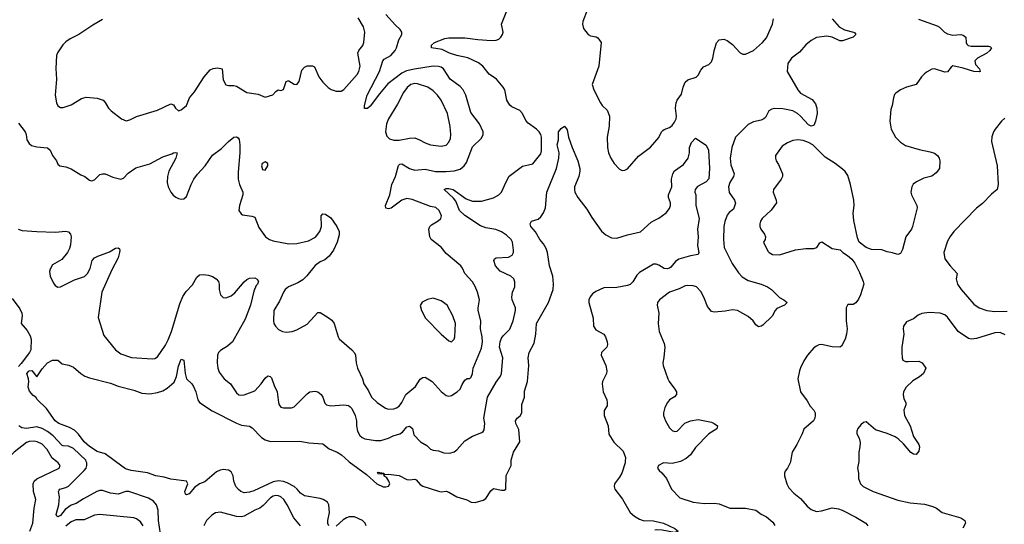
# Model space of a CAD drawing. Header units: inches. Extents: x 1473912 to 1647258, y 640388 to 773423.
# Tile 142 of 256: x 1545159 to 1552662, y 649521 to 653364. Entities that reach past the tile are written whole.
import ezdxf

# ---------------------------------------------------------------- set-up
doc = ezdxf.new("R2010")
doc.units = ezdxf.units.IN
doc.header["$MEASUREMENT"] = 0
for name, color, linetype in [('B5644', 7, 'Continuous'), ('B5645', 7, 'Continuous'), ('B5654', 7, 'Continuous'), ('B5655', 7, 'Continuous')]:
    doc.layers.add(name, color=color, linetype=linetype)

msp = doc.modelspace()

# ---------------------------------------------------------------- linework, layer by layer
at = {"layer": 'B5644', "color": 5}
for points, elevation in [([(1545236.4, 649470), (1545258.5, 649530), (1545270, 649644.7), (1545282.5, 649710), (1545264.3, 649770), (1545262.8, 649830), (1545269.2, 649850.8), (1545290, 649868.8), (1545460.9, 649950), (1545467.3, 649970), (1545451.5, 649990), (1545438.8, 650000)], 760), ([(1546232.2, 649450), (1546217.5, 649550), (1546213.9, 649630), (1546201, 649670), (1546177.7, 649697.7), (1546140.4, 649720.4), (1545990, 649770.8), (1545968.5, 649771.5), (1545910, 649749.8), (1545850, 649759), (1545790, 649778.9), (1545770, 649779.4), (1545747.8, 649772.2), (1545644.1, 649715.9), (1545590, 649679.9), (1545550, 649668.2), (1545505.4, 649634.6), (1545470, 649587.6), (1545450, 649578), (1545442.2, 649582.2), (1545436.4, 649596.4), (1545458.3, 649670), (1545462.4, 649730), (1545454.8, 649770), (1545459.5, 649780.5), (1545466, 649790), (1545510, 649800.9), (1545530, 649812.5), (1545650.9, 649930), (1545665.2, 649950), (1545671.7, 649970), (1545670.8, 649990), (1545666.4, 650000)], 740), ([(1547514.5, 649510), (1547507.3, 649527.3), (1547507.8, 649550), (1547521, 649610), (1547514.6, 649670), (1547504, 649690), (1547471.5, 649710), (1547450, 649717.3), (1547330, 649738.2), (1547299, 649759), (1547273, 649790), (1547250, 649808.1), (1547198.2, 649838.2), (1547170, 649848.2), (1547130, 649852.5), (1547090, 649844.3), (1546943.8, 649776.2), (1546910, 649765), (1546870, 649761.2), (1546844.2, 649770), (1546825.5, 649785.5), (1546806.8, 649810), (1546791.7, 649850), (1546785.7, 649890), (1546770, 649920.5), (1546750, 649934.4), (1546710, 649939.3), (1546685.5, 649934.5), (1546660, 649920), (1546570, 649844.5), (1546530, 649829.5), (1546490, 649800.7), (1546450, 649754.5), (1546430, 649746), (1546422.7, 649750), (1546417.6, 649770), (1546440.9, 649830), (1546429.5, 649849.5), (1546310, 649865.3), (1546261.1, 649881.1), (1546195.3, 649890), (1546132.9, 649912.9), (1546009.4, 649930), (1545964.6, 649944.6), (1545888.3, 650000)], 720), ([(1547667.8, 650000), (1547670, 649998), (1547801.6, 649901.6), (1547880.2, 649830), (1547930, 649807.8), (1547950, 649806), (1547968.3, 649811.7), (1547978.9, 649830), (1547973, 649850), (1547955.8, 649875.8), (1547933.2, 649890), (1547938, 649898), (1547930, 649906), (1547918, 649902), (1547890, 649906.6), (1547886, 649910), (1547890, 649918), (1547931.3, 649910), (1547940.7, 649900.7), (1547970, 649902.6), (1548050, 649892.6), (1548110, 649862.9), (1548130, 649859.7), (1548170, 649865.5), (1548179.9, 649859.9), (1548210, 649824.9), (1548232.4, 649812.4), (1548350, 649772.8), (1548370, 649769.1), (1548410, 649772.9), (1548430, 649767.2), (1548490, 649731.1), (1548566.6, 649706.6), (1548598.8, 649690), (1548630, 649687.1), (1548690, 649704.2), (1548710, 649717), (1548750, 649775.3), (1548770, 649794), (1548830, 649782), (1548850, 649781.6), (1548862.7, 649790), (1548866.5, 649893.5), (1548903.7, 649970), (1548903.5, 650000)], 720), ([(1549773, 650000), (1549771.8, 649990), (1549746.4, 649910), (1549730, 649879.3), (1549693, 649830), (1549690.4, 649810), (1549694.4, 649790), (1549753.6, 649713.7), (1549810.1, 649610.1), (1549843.4, 649583.3), (1549881.5, 649561.5), (1549910, 649551.1), (1549990, 649546.6), (1550000, 649544.4)], 720), ([(1547299.3, 649510), (1547248.9, 649570), (1547197, 649670), (1547171, 649711), (1547149.6, 649730), (1547130, 649738.4), (1547110, 649739.4), (1547090, 649734.6), (1547070, 649722.2), (1547015.5, 649664.5), (1546990, 649645), (1546950, 649629.8), (1546870, 649583.1), (1546850, 649579.2), (1546810, 649581.5), (1546690, 649614.7), (1546651.4, 649608.6), (1546623.8, 649590), (1546582.8, 649550), (1546561, 649510)], 740), ([(1546098.9, 649510), (1546079.6, 649539.6), (1546050, 649561.8), (1546029.9, 649569.9), (1545770, 649595.6), (1545728.2, 649590), (1545650, 649556.1), (1545585.8, 649554.2), (1545550, 649540.5), (1545510, 649506.2)], 760), ([(1547798.6, 649510), (1547791.6, 649530), (1547770.8, 649550.8), (1547710, 649577), (1547670, 649578.4), (1547650, 649571.3), (1547624.3, 649555.7), (1547570, 649507.7)], 720)]:
    msp.add_lwpolyline(points, dxfattribs=dict(at, elevation=elevation))
at = {"layer": 'B5645', "color": 5}
for points, elevation in [([(1545148.2, 651768.2), (1545179, 651759), (1545290.1, 651750.1), (1545430, 651747), (1545510, 651754), (1545530, 651747.3), (1545547.3, 651730), (1545551.7, 651710), (1545545.3, 651650), (1545538.2, 651621.8), (1545523.1, 651590), (1545481.3, 651538.7), (1545410, 651496.3), (1545390, 651464), (1545386.1, 651446.1), (1545392.4, 651410), (1545417, 651357), (1545430, 651340.7), (1545450, 651328), (1545470, 651330.4), (1545576.9, 651383.1), (1545651.9, 651408.1), (1545675.6, 651430), (1545696.9, 651470), (1545712.3, 651530), (1545730, 651550.7), (1545755.6, 651564.4), (1545843.5, 651596.5), (1545890, 651624), (1545910, 651626), (1545918.5, 651618.5), (1545922.8, 651610), (1545920.4, 651590), (1545908.9, 651550), (1545861, 651459), (1545785.7, 651290), (1545756.7, 651096.7), (1545799.4, 650959.4), (1545890, 650850.4), (1545930, 650819.5), (1546010, 650790.4), (1546170, 650780.4), (1546190, 650784.4), (1546210, 650797.6), (1546270, 650884.7), (1546290, 650924.9), (1546315.9, 650990), (1546379.1, 651200.9), (1546403.1, 651257), (1546426.9, 651293.1), (1546475.5, 651344.5), (1546510, 651404.2), (1546530, 651419.8), (1546556.4, 651423.6), (1546598.3, 651418.3), (1546628, 651408), (1546656.9, 651390), (1546673.6, 651370), (1546679.7, 651350), (1546679.7, 651310), (1546688.8, 651268.8), (1546710, 651248.8), (1546730, 651246), (1546770, 651262.3), (1546797.3, 651282.7), (1546870, 651368.4), (1546890, 651384.4), (1546910, 651396.4), (1546950, 651397.3), (1546967.5, 651387.5), (1546978.8, 651370), (1546972.2, 651350), (1546961.1, 651338.9), (1546942.4, 651297.6), (1546918.9, 651190), (1546876.1, 651083.9), (1546779.7, 650910), (1546743.3, 650876.7), (1546690, 650845.7), (1546674.3, 650830), (1546665.8, 650810), (1546664.7, 650750), (1546669.1, 650709.1), (1546679.3, 650679.3), (1546718.4, 650630), (1546765.5, 650590), (1546810, 650522.8), (1546830, 650507.7), (1546850, 650503.8), (1546870, 650506), (1546950, 650538.7), (1546998, 650590), (1547030, 650634), (1547050, 650650.7), (1547067.1, 650647.1), (1547076.7, 650636.7), (1547097.2, 650577.2), (1547122, 650530), (1547130.7, 650449.3), (1547135.5, 650430), (1547150, 650413.4), (1547170, 650408.5), (1547230, 650407.7), (1547250, 650416.3), (1547350, 650514.3), (1547370, 650528.9), (1547410, 650536.1), (1547430.5, 650530), (1547457, 650510), (1547470.3, 650490), (1547484.9, 650444.9), (1547496, 650430), (1547530, 650422.6), (1547630, 650431.1), (1547664.8, 650424.8), (1547676.8, 650416.8), (1547690, 650402), (1547715.5, 650350), (1547724.6, 650310), (1547725.4, 650270), (1547732.4, 650230), (1547750, 650197.6), (1547770, 650181.3), (1547790, 650172.2), (1547870, 650158.9), (1547910, 650158.7), (1547970, 650178.3), (1548004.5, 650195.5), (1548055.8, 650210), (1548076.7, 650223.3), (1548110, 650264.5), (1548130, 650269.2), (1548151.9, 650251.9), (1548163.1, 650203.1), (1548214.6, 650150), (1548261.8, 650121.8), (1548290, 650094), (1548310, 650085.7), (1548350, 650081.3), (1548390, 650064.6), (1548436, 650064), (1548470, 650072.7), (1548491, 650089), (1548550, 650155.8), (1548610, 650192), (1548680.1, 650219.9), (1548690, 650226.8), (1548698.2, 650241.8), (1548704.2, 650290), (1548694.8, 650330), (1548723.5, 650490), (1548790, 650604.9), (1548823.7, 650650), (1548831.2, 650670), (1548841, 650790), (1548816.3, 650870), (1548819.9, 650910), (1548830, 650939.5), (1548842.6, 650957.4), (1548892.9, 651007.1), (1548919.1, 651070), (1548937.7, 651150), (1548936.2, 651170), (1548912.7, 651230), (1548909.8, 651250), (1548914.3, 651290), (1548931.6, 651330), (1548931.7, 651368.3), (1548924.2, 651390), (1548902.9, 651410), (1548821.1, 651450), (1548786, 651490), (1548771.8, 651530), (1548778, 651542), (1548789.7, 651550.3), (1548884.4, 651555.6), (1548911.1, 651570), (1548921.7, 651590), (1548923.1, 651610), (1548913.5, 651670), (1548905.1, 651690), (1548870, 651722.4), (1548830, 651748.7), (1548786.6, 651766.6), (1548710, 651780.2), (1548670, 651793.1), (1548550, 651872), (1548510.9, 651910), (1548481.6, 651981.6), (1548465.3, 652005.3), (1548393.2, 652070), (1548410, 652077.6), (1548430, 652079.6), (1548462, 652070), (1548560.5, 652000.5), (1548610, 651983.2), (1548677.3, 651982.7), (1548770, 652007.9), (1548809.6, 652030), (1548829.8, 652050.2), (1548865.3, 652130), (1548890, 652172.4), (1548990, 652247.7), (1549070, 652266.8), (1549130, 652342), (1549135.7, 652364.3), (1549136.1, 652470), (1549130.4, 652490.4), (1549118, 652510), (1549097.6, 652530), (1549034.8, 652574.8), (1549017.1, 652597.1), (1548990, 652649.7), (1548970, 652673.5), (1548910, 652700.5), (1548894, 652714), (1548871.3, 652750), (1548855.1, 652830), (1548844.4, 652850), (1548793.6, 652910), (1548735.9, 652950), (1548687.7, 653010), (1548655.3, 653035.3), (1548573.7, 653073.7), (1548489.1, 653090.9), (1548435.1, 653110), (1548377.4, 653137.4), (1548298, 653150), (1548296.4, 653156.4), (1548297.2, 653170), (1548319, 653190), (1548399.6, 653220.4), (1548430, 653226.4), (1548550, 653226.5), (1548650, 653213.3), (1548753.5, 653206.5), (1548790, 653207.1), (1548810, 653214.9), (1548826.3, 653230), (1548838.9, 653250), (1548843.1, 653270), (1548831.1, 653330), (1548886.3, 653470)], 740), ([(1545150, 652576.3), (1545201.6, 652510), (1545208.7, 652488.7), (1545212.2, 652450), (1545230, 652420.4), (1545250, 652405.7), (1545290, 652396.5), (1545370, 652388.5), (1545390.2, 652370.2), (1545408.9, 652328.9), (1545440.5, 652290), (1545450, 652264.7), (1545464.7, 652250), (1545510, 652243), (1545550, 652228.4), (1545623.8, 652183.8), (1545654.8, 652170), (1545690, 652142.8), (1545699.8, 652139.8), (1545710, 652137.3), (1545730, 652144), (1545770, 652184), (1545790, 652190.7), (1545810, 652190.6), (1545870, 652164), (1545930, 652150.7), (1545950, 652157.3), (1545984.8, 652195.2), (1546044, 652236), (1546150, 652265.5), (1546250, 652319.1), (1546318.3, 652341.7), (1546330, 652350.4), (1546350, 652353.4), (1546358, 652350), (1546348, 652310), (1546294.4, 652210), (1546284.2, 652170), (1546284.1, 652124.1), (1546290.3, 652090.3), (1546310, 652050.7), (1546328.8, 652028.8), (1546350, 652013.4), (1546370, 652002), (1546390, 651997.3), (1546410, 651998.8), (1546430, 652018.8), (1546465.4, 652110), (1546486.9, 652150), (1546513.4, 652186.6), (1546573.6, 652250), (1546628.1, 652331.9), (1546698.1, 652381.9), (1546750, 652436.9), (1546790, 652470.3), (1546810, 652473), (1546824.1, 652464.1), (1546831.7, 652451.7), (1546837.3, 652410), (1546837.1, 652350), (1546823.9, 652203.9), (1546824.3, 652150), (1546833.7, 652110), (1546860.1, 652050), (1546860.5, 652030), (1546832.8, 651950), (1546830.2, 651910.2), (1546846.1, 651886.1), (1546857.7, 651877.7), (1546927.7, 651867.8), (1546950, 651859.3), (1546980.6, 651780.6), (1547031.2, 651711.2), (1547063, 651690), (1547090, 651679), (1547210, 651657.3), (1547270, 651659.3), (1547360.2, 651679.8), (1547413.1, 651706.9), (1547445.6, 651750), (1547458.8, 651790), (1547456, 651870), (1547470, 651886.8), (1547490, 651884), (1547530, 651856.3), (1547575.8, 651790), (1547593.1, 651750), (1547594.5, 651725.5), (1547578.9, 651670), (1547550.2, 651609.8), (1547516.5, 651563.5), (1547484.6, 651535.4), (1547450, 651520.8), (1547410, 651492.2), (1547347.8, 651412.2), (1547315.9, 651384.1), (1547279.1, 651360.9), (1547207.7, 651330), (1547181.6, 651310), (1547168.4, 651290), (1547139.9, 651220.1), (1547096.5, 651150), (1547093.1, 651070), (1547096.5, 651050), (1547107.2, 651030), (1547130, 651006), (1547161, 650990), (1547190, 650985.5), (1547235.3, 650990), (1547270, 651001.5), (1547350, 651045.3), (1547430, 651134), (1547450, 651134), (1547510, 651096.3), (1547536.5, 651076.5), (1547556.4, 651050), (1547584.9, 650950), (1547594.4, 650934.4), (1547690, 650850.8), (1547710, 650826), (1547717.1, 650810), (1547722, 650750), (1547733.7, 650710), (1547770.4, 650630), (1547780.5, 650590), (1547817.1, 650537.1), (1547841.1, 650490), (1547883, 650450), (1547946.8, 650406.8), (1547970, 650399.1), (1548010, 650401.2), (1548030, 650407.5), (1548050, 650421.3), (1548071.7, 650450), (1548101.1, 650510), (1548175.1, 650570), (1548210, 650626), (1548230, 650638.8), (1548250, 650641), (1548302.8, 650610), (1548370, 650532.7), (1548410, 650502.4), (1548430, 650497), (1548450, 650502.6), (1548494, 650530), (1548516.2, 650550), (1548530, 650584.7), (1548550, 650618), (1548570, 650631.3), (1548590, 650632), (1548599, 650641), (1548609.3, 650670.7), (1548615.8, 650710), (1548678.6, 650861.4), (1548685.5, 650910), (1548682.9, 650950), (1548670.7, 651010), (1548672.8, 651070), (1548653.3, 651150), (1548652.3, 651170), (1548662, 651230), (1548648, 651288), (1548630, 651332.3), (1548608.7, 651368.7), (1548550.9, 651430.9), (1548532.9, 651472.9), (1548520.7, 651490), (1548410, 651582.6), (1548370, 651631.1), (1548295.6, 651690), (1548284.2, 651710), (1548278, 651770), (1548285.1, 651790), (1548297.4, 651802.6), (1548347.6, 651832.4), (1548369.3, 651850.7), (1548373.2, 651870), (1548355.1, 651910), (1548330, 651932.8), (1548290, 651942.6), (1548150, 651994.8), (1548110, 652001.8), (1548070, 651989.8), (1547990, 651929.8), (1547970, 651924), (1547948.6, 651928.6), (1547946, 651950), (1547980.3, 652030), (1547995, 652110), (1548022.9, 652170), (1548045.2, 652254.8), (1548055.8, 652264.2), (1548070, 652265.3), (1548130, 652230.2), (1548170, 652217.5), (1548250, 652226.2), (1548328.9, 652208.9), (1548410, 652207.5), (1548470, 652211.9), (1548514.7, 652225.3), (1548545.1, 652250), (1548563, 652277), (1548610, 652396.3), (1548678, 652462), (1548689.7, 652490), (1548689.7, 652510), (1548663, 652570), (1548598, 652658), (1548558, 652790), (1548539.7, 652830), (1548515.7, 652855.7), (1548438.9, 652910), (1548389, 652989), (1548370, 653001.4), (1548350, 653007), (1548310, 653010.6), (1548167.3, 652987.3), (1548106.2, 652973.8), (1548070, 652957.9), (1547965.1, 652874.9), (1547900.9, 652799.1), (1547830, 652704.7), (1547810, 652687.1), (1547787, 652687), (1547785.4, 652710), (1547807.9, 652790), (1547901.2, 652970), (1547925.1, 653050), (1547937.7, 653062.3), (1547988.5, 653091.5), (1548021.4, 653130), (1548031.7, 653150), (1548047.7, 653210), (1548070.7, 653250), (1548071.5, 653268.5), (1548057.4, 653290), (1548022.2, 653322.2), (1547950, 653402.4)], 760), ([(1549484.4, 653435.6), (1549450.3, 653350), (1549448.9, 653328.9), (1549455.6, 653295.6), (1549490, 653250.7), (1549510, 653240.5), (1549552.4, 653232.4), (1549565.5, 653225.5), (1549590.4, 653190), (1549573.4, 653010), (1549522.4, 652870), (1549534.4, 652830), (1549584.9, 652730), (1549597.3, 652710), (1549634.9, 652674.9), (1549654, 652630), (1549652.2, 652552.2), (1549636.9, 652470), (1549637.4, 652390), (1549646.4, 652350), (1549663.8, 652310), (1549688.2, 652270), (1549730, 652224.9), (1549750, 652216.3), (1549770, 652218), (1549790, 652228), (1549875.5, 652324.5), (1549967.2, 652392.8), (1550000, 652432.1)], 740), ([(1545790, 653366), (1545716.7, 653323.3), (1545610.5, 653250), (1545543, 653217), (1545510, 653195.6), (1545487.9, 653172.1), (1545448.1, 653111.9), (1545439.5, 653090), (1545433.5, 652993.5), (1545438.9, 652910), (1545430.3, 652790), (1545439.5, 652730), (1545450, 652707.7), (1545470, 652694.9), (1545490, 652694.4), (1545550, 652715.8), (1545630, 652763.7), (1545664.9, 652775.1), (1545750, 652767), (1545794, 652750), (1545810, 652734), (1545836.4, 652690), (1545854.9, 652670), (1545934.4, 652610), (1545970, 652594), (1545999.6, 652600.4), (1546050, 652625.7), (1546210, 652674.4), (1546310, 652722.8), (1546330, 652716), (1546346.8, 652690), (1546370, 652670.7), (1546390, 652676.3), (1546429.3, 652710), (1546454, 652770), (1546490, 652815.5), (1546565.4, 652930), (1546610, 652982.4), (1546633.1, 652993.1), (1546670, 652997.4), (1546701, 652990), (1546710, 652904.7), (1546730, 652867.3), (1546750, 652861.6), (1546790, 652863.1), (1546810, 652857.6), (1546889, 652809), (1546975.8, 652795.8), (1547030, 652774.8), (1547089.3, 652790.7), (1547110, 652818), (1547129.2, 652830.8), (1547150, 652824.7), (1547168.9, 652831.1), (1547190, 652892), (1547202, 652898), (1547210, 652898.8), (1547250, 652874), (1547270, 652870.8), (1547287.5, 652892.5), (1547310, 652978.8), (1547330, 653003), (1547348.5, 653011.5), (1547390, 653013.7), (1547405.9, 653005.8), (1547439, 652930), (1547470, 652888.7), (1547510, 652848.8), (1547533.5, 652833.5), (1547570, 652819.5), (1547610, 652820.3), (1547630, 652832.2), (1547730, 652946), (1547743.8, 652970), (1547752.4, 653010), (1547736.9, 653110), (1547743, 653130), (1547772.7, 653167.3), (1547782.3, 653190), (1547788.5, 653270), (1547779.1, 653310), (1547738.9, 653378.9)], 780), ([(1548903.5, 650000), (1548903.4, 650010), (1548923.2, 650070), (1548969.1, 650150), (1548962.4, 650242.4), (1548939.4, 650290), (1548936.1, 650310), (1548949.7, 650330), (1548973.6, 650346.4), (1548985.4, 650370), (1548985.6, 650434.4), (1549005.4, 650490), (1549005.9, 650534.1), (1549027.5, 650610), (1549038.3, 650730), (1549034.8, 650790), (1549041, 650830), (1549078.8, 650901.2), (1549091.1, 650970), (1549097.3, 651050), (1549190, 651210.4), (1549223.9, 651310), (1549227.3, 651350), (1549222.8, 651410), (1549195.6, 651490), (1549180.5, 651590), (1549170, 651621.2), (1549150, 651656.2), (1549121.6, 651690), (1549089.6, 651749.6), (1549055.3, 651790), (1549048.7, 651810), (1549058, 651830), (1549110, 651844), (1549130, 651863.8), (1549150, 651892.2), (1549167.2, 651930), (1549176, 652050), (1549249, 652231), (1549267.5, 652310), (1549270.9, 652350), (1549254.7, 652410), (1549266, 652450), (1549266, 652510), (1549284.5, 652535.5), (1549310, 652554), (1549330, 652526), (1549341.3, 652470), (1549368.2, 652390), (1549411.3, 652290), (1549427.4, 652230), (1549428.8, 652210), (1549420.3, 652170), (1549388.2, 652090), (1549386, 652070), (1549390.5, 652050), (1549412.7, 652010), (1549480.7, 651920.7), (1549518.3, 651858.3), (1549593.9, 651753.9), (1549624.5, 651724.5), (1549670, 651703.7), (1549710, 651701.1), (1549790, 651725.5), (1549890, 651748.5), (1549970, 651821.3), (1550000, 651836.6)], 720), ([(1550000, 651501.4), (1549990, 651501.1), (1549881.9, 651438.1), (1549862.5, 651417.5), (1549832.4, 651367.6), (1549810, 651347.3), (1549790, 651339.2), (1549710, 651325.2), (1549610, 651321.9), (1549550, 651294), (1549524.9, 651275.1), (1549507, 651253), (1549497.2, 651230), (1549495, 651210), (1549528.3, 651090), (1549531.5, 651030), (1549550, 651001.7), (1549610, 650968.2), (1549623.7, 650950), (1549637, 650910), (1549638.4, 650890), (1549633, 650870), (1549593.4, 650830), (1549590.4, 650810), (1549626.7, 650730), (1549634.4, 650690), (1549630.5, 650670), (1549600.3, 650610), (1549598, 650590), (1549605.7, 650530), (1549632.7, 650470), (1549637.1, 650450), (1549635.6, 650424.4), (1549613.2, 650386.8), (1549613, 650350), (1549644.4, 650270), (1549648.5, 650208.5), (1549686, 650146), (1549757.3, 650077.3), (1549776.4, 650030), (1549773, 650000)], 720), ([(1545101.1, 651241.1), (1545161.3, 651161.3), (1545174.4, 651130), (1545176.9, 651110), (1545170.4, 651050), (1545216, 650996), (1545237.7, 650957.7), (1545246.8, 650930), (1545242.9, 650850), (1545233.6, 650830), (1545170, 650746.2), (1545150, 650723.1)], 720), ([(1545888.3, 650000), (1545810, 650056.9), (1545750, 650076.9), (1545690, 650113.5), (1545650, 650148.9), (1545608.4, 650208.4), (1545577.7, 650237.7), (1545539.3, 650259.3), (1545458, 650290), (1545428.3, 650310), (1545362.3, 650402.2), (1545292, 650472), (1545281.2, 650490), (1545261.2, 650501.2), (1545234.3, 650534.3), (1545224.7, 650564.7), (1545228.7, 650610), (1545225.9, 650630), (1545214.5, 650670), (1545230, 650689.2), (1545251.6, 650691.6), (1545290, 650644), (1545330, 650704.7), (1545370, 650751.3), (1545410, 650771.3), (1545450, 650771.3), (1545483.5, 650743.5), (1545532.8, 650732.8), (1545570, 650717.3), (1545626, 650670), (1545656, 650650), (1545690, 650635.5), (1545850, 650596), (1545910, 650574), (1546030, 650542.6), (1546090, 650520.3), (1546150, 650514.3), (1546210, 650525.3), (1546250, 650538.9), (1546282, 650558), (1546335.5, 650604.5), (1546353.9, 650646.1), (1546370, 650724.7), (1546390, 650778), (1546410.6, 650770), (1546420.3, 650670), (1546430.4, 650630), (1546471, 650591), (1546484.6, 650570), (1546500.2, 650530), (1546515.3, 650470), (1546529.1, 650449.1), (1546625.1, 650385.1), (1546810, 650291.1), (1546850, 650276.2), (1546910, 650268.5), (1546930, 650256.4), (1547002.2, 650182.2), (1547030, 650164.2), (1547070, 650152.7), (1547294, 650154), (1547362, 650142), (1547470, 650134.5), (1547516.3, 650096.3), (1547579.5, 650070), (1547610.8, 650050.8), (1547667.8, 650000)], 720), ([(1545666.4, 650000), (1545661.9, 650010), (1545570, 650099.3), (1545530, 650116.7), (1545490, 650117.7), (1545482.3, 650122.3), (1545414.6, 650194.6), (1545370, 650228.8), (1545330, 650250.9), (1545290, 650263.7), (1545210, 650251.4), (1545175.3, 650255.3), (1545151.9, 650271.9)], 740), ([(1545438.8, 650000), (1545405.9, 650025.9), (1545367.6, 650090), (1545330.3, 650130.4), (1545291.5, 650150), (1545270, 650153.7), (1545230, 650152.5), (1545210, 650144.3), (1545116.2, 650070), (1545050, 650003), (1545045.4, 650000)], 760)]:
    msp.add_lwpolyline(points, dxfattribs=dict(at, elevation=elevation))
at = {"layer": 'B5645', "color": 5, "elevation": 780}
for points in [[(1548170, 652878.8), (1548138.9, 652870), (1548112.9, 652847.1), (1548084.3, 652810), (1548038.7, 652721.3), (1547969.2, 652610), (1547954.7, 652570), (1547946.7, 652510), (1547956.5, 652476.5), (1547976.7, 652456.7), (1548010, 652445.5), (1548050, 652446.7), (1548130, 652461.8), (1548170, 652463.2), (1548206, 652450), (1548250, 652425), (1548290, 652411.3), (1548370, 652401.3), (1548410, 652407.6), (1548429.8, 652430.1), (1548441, 652459), (1548444.5, 652490), (1548439.9, 652550), (1548419.8, 652650), (1548371.6, 652750), (1548342.8, 652790), (1548310, 652823.1), (1548269.9, 652849.9), (1548190, 652876.1)], [(1547030, 652280.9), (1547008, 652270), (1547000.5, 652250), (1547010, 652222.8), (1547030, 652218.8), (1547049.3, 652250), (1547049, 652270)], [(1548310, 651243.7), (1548267.5, 651232.5), (1548226.4, 651213.6), (1548212, 651188), (1548221, 651150), (1548252.3, 651092.3), (1548370, 650970.4), (1548430, 650919.3), (1548450, 650910.8), (1548469.2, 650930), (1548476.2, 650950), (1548479.7, 651050), (1548460.5, 651110), (1548415.6, 651190), (1548370, 651222.4)]]:
    msp.add_lwpolyline(points, close=True, dxfattribs=at)
at = {"layer": 'B5654', "color": 5}
for points, elevation in [([(1550194.7, 650000), (1550130, 649985.1), (1550064.7, 649990), (1550026.8, 649970), (1550018.8, 649950), (1550031, 649930), (1550052.7, 649912.7), (1550086.8, 649870), (1550124.9, 649790), (1550190, 649723), (1550290.3, 649690.3), (1550378.6, 649678.6), (1550450, 649681.2), (1550490, 649676.5), (1550570, 649644.5), (1550690, 649645.2), (1550768.9, 649628.9), (1550810, 649599.1), (1550850, 649578.4), (1550897.2, 649537.2), (1550913, 649513)], 740), ([(1551032.4, 650000), (1551030.5, 649990), (1551010.4, 649950), (1550993.1, 649926.9), (1550986, 649910), (1550986.4, 649890), (1551003.8, 649830), (1551019.9, 649799.9), (1551059.2, 649759.2), (1551110, 649718), (1551160, 649660), (1551190, 649634.9), (1551230, 649618.9), (1551270, 649624.7), (1551350, 649646.9), (1551399.7, 649639.7), (1551426.8, 649630), (1551530, 649576.4), (1551606.8, 649530), (1551622.8, 649510)], 760), ([(1551553.1, 650000), (1551544, 649950), (1551550.7, 649910), (1551550.7, 649870), (1551566.8, 649830), (1551586, 649810), (1551662, 649770), (1551850, 649704.3), (1551945.5, 649685.5), (1552053.8, 649673.8), (1552118, 649658), (1552144.7, 649644.7), (1552190, 649610.5), (1552331, 649570), (1552361, 649550), (1552366.8, 649530), (1552347.5, 649492.5)], 780), ([(1550000, 649544.4), (1550065.5, 649530), (1550150.6, 649490), (1550177.3, 649470), (1550150, 649458), (1550056.1, 649476.1), (1550010, 649479.9), (1550000, 649476.7)], 720)]:
    msp.add_lwpolyline(points, dxfattribs=dict(at, elevation=elevation))
at = {"layer": 'B5655', "color": 5}
for points, elevation in [([(1550000, 652432.1), (1550030, 652468), (1550049.8, 652510.2), (1550059.8, 652520.3), (1550071.1, 652528.9), (1550110, 652542.6), (1550130, 652558.3), (1550150, 652582.6), (1550162.2, 652610), (1550164.5, 652630), (1550157.3, 652690), (1550160.5, 652730), (1550168.4, 652751.6), (1550202.9, 652797.1), (1550215.4, 652850), (1550230, 652887.3), (1550250, 652905.3), (1550313.9, 652926.1), (1550330, 652941.6), (1550350, 652979.3), (1550370, 653004.4), (1550410, 653022.4), (1550430, 653043.8), (1550441.5, 653070), (1550450, 653126), (1550462.7, 653170), (1550470, 653187.7), (1550490, 653210.6), (1550525.1, 653214.9), (1550550, 653206.4), (1550590, 653174.4), (1550650, 653110.6), (1550670, 653100.7), (1550690, 653102), (1550750, 653128.4), (1550820.5, 653190), (1550850, 653224.9), (1550896.2, 653330), (1550903.1, 653370)], 740), ([(1551351, 653370), (1551403.8, 653310), (1551445.5, 653285.5), (1551512, 653270), (1551523.5, 653263.5), (1551530.8, 653250), (1551510.6, 653230), (1551430, 653202.8), (1551410, 653203.5), (1551350.5, 653230.5), (1551310, 653239.3), (1551230, 653227.7), (1551190, 653205.7), (1551150, 653173.6), (1551102.1, 653117.9), (1551040.5, 653070), (1551012.4, 653030), (1551008.7, 652970), (1551087.9, 652830), (1551110, 652805), (1551196.9, 652756.9), (1551223.6, 652723.6), (1551234.8, 652690), (1551236.8, 652650), (1551224.2, 652590), (1551210, 652558.7), (1551190, 652553.8), (1551170, 652564.1), (1551109.8, 652630), (1551086.4, 652650), (1551050, 652669.2), (1550974.8, 652685.2), (1550910, 652688.7), (1550890, 652683.1), (1550868.8, 652670), (1550841.2, 652618.8), (1550830, 652607.8), (1550810, 652598.9), (1550750, 652585.1), (1550710, 652565.1), (1550612.9, 652470), (1550585.9, 652390), (1550572.8, 652310), (1550579.1, 652259.1), (1550603.9, 652190), (1550599, 652170), (1550570, 652125.1), (1550561.6, 652090), (1550566.8, 652046.8), (1550607.2, 651990), (1550613.9, 651966.1), (1550598.2, 651921.8), (1550564.7, 651895.3), (1550550, 651875.1), (1550531.8, 651828.2), (1550525.4, 651790), (1550521.8, 651690), (1550528.1, 651630), (1550587.7, 651507.7), (1550636.2, 651436.2), (1550665.8, 651405.8), (1550710, 651377.3), (1550810, 651350.2), (1550857.3, 651330), (1550888.5, 651308.5), (1550949.1, 651249.1), (1550982.8, 651230), (1551006.8, 651210), (1550986.8, 651190), (1550930, 651163.6), (1550916.4, 651150), (1550892.9, 651107.1), (1550821.7, 651038.3), (1550810, 651029.3), (1550790, 651026), (1550770, 651040.9), (1550747.6, 651070), (1550710, 651104.2), (1550628.7, 651150), (1550590, 651154.7), (1550535.8, 651144.2), (1550450, 651135.6), (1550430, 651142.9), (1550400.1, 651180.1), (1550372.8, 651250), (1550350, 651294), (1550316, 651330), (1550290, 651338.4), (1550250, 651340.7), (1550230, 651336.9), (1550184.8, 651315.2), (1550110, 651289.4), (1550034.8, 651230), (1550020.7, 651210), (1550017.3, 651190), (1550030.7, 651130), (1550024.9, 651050), (1550033.4, 650990), (1550070, 650898), (1550074.9, 650870), (1550068.4, 650791.6), (1550059.1, 650750), (1550062, 650730), (1550098, 650630), (1550108, 650610), (1550152.7, 650550), (1550163, 650530), (1550164, 650516), (1550164, 650510), (1550148.4, 650491.6), (1550110, 650469.4), (1550094.9, 650450), (1550076.3, 650410), (1550065.5, 650370), (1550065.5, 650350), (1550079.3, 650310), (1550110, 650256), (1550130, 650236), (1550150, 650227.7), (1550170, 650230.7), (1550228.5, 650291.5), (1550270, 650308.5), (1550330, 650319.3), (1550430, 650299.3), (1550451.3, 650290), (1550476, 650270), (1550470.6, 650249.4), (1550410.5, 650209.5), (1550310, 650107.3), (1550270, 650049.6), (1550237.8, 650022.2), (1550199, 650001), (1550194.7, 650000)], 740), ([(1552008.7, 653368.7), (1552150, 653317.6), (1552167.7, 653307.8), (1552207.7, 653270), (1552230, 653255.8), (1552270, 653246.5), (1552330, 653250.3), (1552350, 653246), (1552368, 653230), (1552370.5, 653190), (1552376.7, 653176.7), (1552387.7, 653167.8), (1552410, 653163.1), (1552542.8, 653162.8), (1552557.7, 653157.7), (1552564.9, 653150), (1552552.2, 653130), (1552528.2, 653110), (1552457.1, 653070), (1552438.9, 653050), (1552443.7, 653023.7), (1552472.2, 652990), (1552478.8, 652970), (1552473.1, 652966.9), (1552430, 652969.8), (1552350, 652994.5), (1552270, 653011.3), (1552256.7, 653003.3), (1552230, 652967), (1552210, 652965.6), (1552130, 652989.3), (1552110, 652986), (1552070, 652965.2), (1552050.5, 652949.5), (1552030, 652929), (1551990.3, 652869.7), (1551918, 652850), (1551870.4, 652829.6), (1551834.9, 652805.1), (1551826.4, 652793.6), (1551817.1, 652770), (1551808, 652710), (1551798.7, 652681.3), (1551788.9, 652590), (1551799.5, 652530), (1551833.4, 652470), (1551871.8, 652431.8), (1551910, 652406.9), (1552014.2, 652374.2), (1552097.6, 652357.6), (1552130, 652346.7), (1552154.4, 652330), (1552166.7, 652310), (1552170.6, 652289.4), (1552167.7, 652230), (1552143.4, 652196.6), (1552110, 652173.3), (1552050, 652156.3), (1551994, 652130), (1551969, 652111), (1551957.1, 652090), (1551950.4, 652050), (1551954.9, 652030), (1551994.9, 651950), (1551997.1, 651930), (1551963.6, 651790), (1551954.3, 651770), (1551911.6, 651710), (1551885.7, 651614.3), (1551870, 651582.7), (1551850, 651575.1), (1551810, 651589.5), (1551770, 651595.1), (1551730, 651612.3), (1551650, 651614.5), (1551609.6, 651629.6), (1551557.2, 651670), (1551542.5, 651702.5), (1551515.4, 651835.4), (1551510.9, 651890), (1551518, 651950), (1551515.5, 651990), (1551489.8, 652110), (1551470, 652176.2), (1551450, 652208.2), (1551430, 652226.9), (1551373.3, 652270), (1551297.1, 652317.1), (1551203.1, 652410), (1551171.3, 652430), (1551130, 652442.9), (1551090, 652448.1), (1551050, 652444.8), (1551010, 652427.4), (1550970, 652399.7), (1550919.1, 652330), (1550918, 652310), (1550923.8, 652290), (1550941.8, 652261.8), (1550973.1, 652190), (1550971.7, 652170), (1550962, 652150), (1550903.8, 652070), (1550901.6, 652050), (1550924.9, 651990), (1550925.3, 651970), (1550886.2, 651913.8), (1550817.7, 651850), (1550804.7, 651830), (1550798.5, 651810), (1550799.4, 651790), (1550807.1, 651770), (1550834.9, 651730), (1550843.1, 651710), (1550839.1, 651690), (1550827.7, 651670), (1550860.9, 651600.9), (1550870.7, 651590), (1550896.9, 651576.9), (1550950, 651574.3), (1551069.8, 651610.2), (1551150, 651620.3), (1551210, 651620.4), (1551234, 651630), (1551255.5, 651664.5), (1551272.1, 651672.1), (1551350, 651621), (1551410.9, 651610.9), (1551432, 651590), (1551468.2, 651568.2), (1551499.5, 651539.5), (1551522.8, 651510), (1551559.9, 651439.9), (1551587.3, 651370), (1551590.7, 651350), (1551567.3, 651270), (1551550, 651235.3), (1551530, 651208.7), (1551510, 651195.3), (1551470, 651195.3), (1551456, 651170), (1551457.1, 651070), (1551463.8, 651010), (1551460.4, 650970), (1551450.4, 650930), (1551422, 650878), (1551410, 650869.7), (1551350, 650872.6), (1551270, 650889.6), (1551250, 650887), (1551230, 650877), (1551210, 650864.5), (1551161.6, 650810), (1551133.5, 650766.5), (1551110, 650714), (1551100.4, 650690), (1551088.2, 650630), (1551110.4, 650530.4), (1551160.9, 650460.9), (1551182, 650422), (1551210.8, 650390), (1551220.7, 650370), (1551222, 650350), (1551218, 650330), (1551207.3, 650310), (1551133.7, 650246.3), (1551121, 650210), (1551082, 650130), (1551045.5, 650070), (1551032.4, 650000)], 760), ([(1552666.4, 652613.6), (1552640.5, 652590), (1552592.7, 652530), (1552579.3, 652510), (1552566.9, 652473.1), (1552564.1, 652435.9), (1552608.2, 652250), (1552614.4, 652110), (1552608.6, 652071.4), (1552564.3, 652035.7), (1552496.5, 651963.5), (1552450, 651929.3), (1552278, 651750), (1552250, 651713.2), (1552230, 651677.2), (1552200.3, 651590), (1552210, 651544), (1552248.5, 651490), (1552303, 651430), (1552295.5, 651390), (1552304.4, 651350), (1552332.4, 651310), (1552430, 651197.6), (1552470, 651170.3), (1552530, 651150.3), (1552590, 651142.8), (1552683.1, 651143.1)], 780), ([(1550000, 651836.6), (1550028.7, 651851.3), (1550085.7, 651894.3), (1550110, 651926), (1550119.2, 651950), (1550118.5, 651970), (1550104.4, 652010), (1550102.6, 652030), (1550129.5, 652090), (1550125.6, 652150), (1550136.2, 652190), (1550150, 652212.7), (1550218.6, 652261.4), (1550253.2, 652310), (1550263.7, 652350), (1550264.5, 652390), (1550279, 652430), (1550310, 652462), (1550390, 652407.7), (1550407.2, 652370), (1550416.5, 652230), (1550410, 652153.2), (1550390, 652129.6), (1550325.3, 652094.7), (1550307.7, 652070), (1550304.9, 652050), (1550310.3, 652030.3), (1550312.6, 651950), (1550337.7, 651850), (1550323.5, 651770), (1550330.1, 651710), (1550324.8, 651644.8), (1550335.5, 651590), (1550330, 651575.3), (1550270, 651565.6), (1550180.9, 651539.1), (1550157.5, 651522.5), (1550120.5, 651479.5), (1550110, 651471.1), (1550093, 651467), (1550069.9, 651469.9), (1550030, 651495.3), (1550010, 651501.7), (1550000, 651501.4)], 720), ([(1552670, 650963), (1552630, 650981.1), (1552590, 650979.7), (1552450, 650936), (1552410, 650932.4), (1552390, 650936.9), (1552310, 650988.3), (1552230, 651097.7), (1552210, 651115.8), (1552173.2, 651130), (1552090, 651134.4), (1552034.1, 651125.9), (1552005.4, 651114.6), (1551970, 651087), (1551918, 651062), (1551894.8, 651030), (1551890.8, 651010), (1551897.1, 650970), (1551882, 650870), (1551880.4, 650830), (1551883, 650790), (1551890, 650771.3), (1551910, 650762), (1551930, 650760.5), (1552010, 650764), (1552036, 650750), (1552064.7, 650710), (1552046, 650670), (1552015.6, 650644.4), (1551965.9, 650614.2), (1551913.8, 650566.2), (1551893, 650530), (1551890.5, 650510), (1551896.3, 650476.3), (1551910.8, 650450), (1551910.7, 650430), (1551896.4, 650390), (1551901.3, 650350), (1551945.5, 650270), (1551970.3, 650190.3), (1552010.6, 650130), (1552016.3, 650110), (1552010, 650078), (1551990, 650054), (1551970, 650056), (1551950, 650067), (1551895.2, 650135.2), (1551853.1, 650173.1), (1551830, 650187.8), (1551770, 650213), (1551681.3, 650241.3), (1551610, 650302), (1551590, 650295.3), (1551570, 650279), (1551544.9, 650250), (1551537.3, 650230), (1551538.8, 650210), (1551556.1, 650176.1), (1551564.1, 650144.1), (1551562.4, 650110), (1551552.7, 650070), (1551554.9, 650010), (1551553.1, 650000)], 780)]:
    msp.add_lwpolyline(points, dxfattribs=dict(at, elevation=elevation))

doc.saveas('drawing.dxf')
